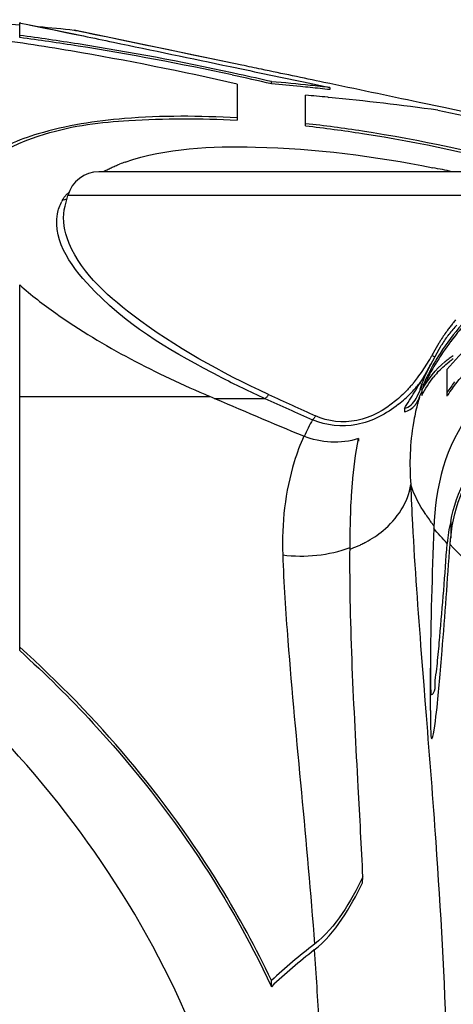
# Model space of a CAD drawing. Header units: millimetres. Extents: x 0 to 297, y 0 to 210.
# Tile 17 of 108: x 66 to 72, y 162 to 176. Entities that reach past the tile are written whole.
import ezdxf

# ---------------------------------------------------------------- set-up
doc = ezdxf.new("R2010")
doc.units = ezdxf.units.MM
doc.header["$LTSCALE"] = 16.335
doc.layers.get('0').update_dxf_attribs({"linetype": 'CONTINUOUS'})
doc.layers.add('08_SURFACES', color=7, linetype='CONTINUOUS')

msp = doc.modelspace()

# ---------------------------------------------------------------- linework, layer by layer
at = {"color": 7, "linetype": 'Continuous'}
for p, q in [((69.038, 175.34), (66.705, 175.825)), ((71.852, 174.748), (71.509, 174.82)), ((72.538, 174.603), (71.852, 174.748)), ((67.048, 173.857), (76.803, 173.857)), ((66.576, 173.377), (66.616, 173.525))]:
    msp.add_line(p, q, dxfattribs=at)
at = {"color": 9, "linetype": 'Continuous'}
for p, q in [((66.556, 173.462), (66.542, 173.463)), ((76.095, 173.525), (66.616, 173.525)), ((71.537, 167.144), (71.571, 166.708)), ((71.571, 166.708), (71.588, 166.494)), ((71.588, 166.494), (71.604, 166.282)), ((71.588, 166.494), (71.604, 166.282))]:
    msp.add_line(p, q, dxfattribs=at)
at = {"color": 7, "linetype": 'Continuous'}
for points in [[(67.563, 175.647), (67.337, 175.694), (67.239, 175.714), (67.15, 175.733), (67.07, 175.749), (66.997, 175.764), (66.932, 175.778), (66.874, 175.79), (66.824, 175.8), (66.783, 175.809), (66.75, 175.816), (66.725, 175.82), (66.71, 175.824), (66.705, 175.825)], [(69.038, 175.339), (68.794, 175.391), (68.568, 175.438), (68.36, 175.481), (68.17, 175.521), (67.996, 175.557), (67.837, 175.59), (67.693, 175.62), (67.563, 175.647)]]:
    msp.add_lwpolyline(points, dxfattribs=at)
at = {"color": 9, "linetype": 'Continuous'}
for points in [[(66.603, 173.477), (66.596, 173.473), (66.584, 173.467), (66.57, 173.464), (66.556, 173.462)], [(71.685, 171.299), (71.697, 171.293), (71.709, 171.288), (71.721, 171.284), (71.727, 171.282)], [(69.41, 170.756), (69.406, 170.747), (69.401, 170.739), (69.395, 170.731), (69.39, 170.724), (69.384, 170.717), (69.378, 170.711), (69.372, 170.706), (69.366, 170.702), (69.361, 170.699)], [(70.064, 170.455), (70.06, 170.447), (70.056, 170.44), (70.051, 170.432), (70.046, 170.425), (70.041, 170.419), (70.036, 170.414), (70.031, 170.409), (70.027, 170.404), (70.022, 170.401)]]:
    msp.add_lwpolyline(points, dxfattribs=at)
at = {"color": 7, "linetype": 'Continuous'}
for centre, radius, start, end in [((67.048, 173.409), 0.447, 90, 165), ((68.149, 171.852), 2.261, 108.9929, 111.0658), ((68.388, 157.435), 16.806, 77.7216, 78.636)]:
    msp.add_arc(centre, radius, start, end, dxfattribs=at)
at = {"color": 9, "linetype": 'Continuous'}
for centre, radius, start, end in [((67.121, 173.137), 0.665, 150.5903, 152.6811), ((74.216, 169.965), 2.861, 142.7491, 143.927), ((74.216, 169.965), 2.861, 141.5326, 142.749), ((74.217, 169.964), 2.863, 140.2785, 141.5327), ((74.218, 169.963), 2.864, 143.9274, 147.247), ((74.222, 169.961), 2.868, 148.2894, 151.2543), ((74.219, 169.962), 2.865, 147.2473, 148.2886), ((69.619, 172.388), 2.335, 329.0727, 332.1958), ((74.225, 169.959), 2.872, 151.8075, 152.1897), ((74.225, 169.959), 2.871, 151.254, 151.8075), ((69.707, 172.335), 2.232, 322.8481, 329.0954), ((74.838, 182.846), 13.325, 242.74, 245.7268), ((69.811, 172.257), 2.102, 320.1936, 322.8251), ((69.865, 172.213), 2.033, 319.5952, 320.182), ((69.912, 172.216), 2.068, 317.9917, 318.9661), ((69.865, 172.256), 2.129, 318.9726, 321.2623), ((118.013, 275.681), 115.636, 245.14591, 245.50249), ((70.063, 172.069), 1.857, 308.61, 315.6312), ((69.955, 172.177), 2.009, 315.5676, 317.9986), ((120.344, 282.899), 123.24, 245.56297, 245.90018)]:
    msp.add_arc(centre, radius, start, end, dxfattribs=at)
at = {"color": 7, "linetype": 'Continuous'}
for points, knots in [([(70.181, 175.1), (69.891, 175.161), (69.51, 175.241), (69.129, 175.321), (69.038, 175.34)], [0, 0, 0, 0, 0.761622, 1, 1, 1, 1]), ([(67.413, 173.99), (67.989, 174.188), (69.463, 174.253), (70.886, 174.075), (71.699, 173.912)], [0, 0, 0, 0, 0.423455, 1, 1, 1, 1]), ([(67.11, 173.857), (67.127, 173.866), (67.163, 173.885), (67.199, 173.903), (67.217, 173.912)], [0, 0, 0, 0, 0.490456, 1, 1, 1, 1]), ([(67.217, 173.912), (67.237, 173.92), (67.276, 173.938), (67.316, 173.954), (67.336, 173.962)], [0, 0, 0, 0, 0.490898, 1, 1, 1, 1])]:
    msp.add_open_spline(points, degree=3, knots=knots, dxfattribs=at)
msp.add_open_spline([(71.509, 174.82), (71.067, 174.914), (70.624, 175.007), (70.181, 175.1)], degree=3, dxfattribs=at)
at = {"color": 9, "linetype": 'Continuous'}
for points in [[(66.471, 173.27), (66.482, 173.33), (66.502, 173.388), (66.53, 173.442)], [(66.604, 172.937), (66.556, 173.076), (66.539, 173.235), (66.576, 173.377)], [(71.336, 170.81), (71.286, 170.758), (71.234, 170.709), (71.178, 170.664)]]:
    msp.add_open_spline(points, degree=3, dxfattribs=at)
for points, knots in [([(66.542, 173.463), (66.545, 173.47), (66.553, 173.482), (66.561, 173.494), (66.565, 173.5)], [0, 0, 0, 0, 0.494361, 1, 1, 1, 1]), ([(66.565, 173.5), (66.575, 173.513), (66.596, 173.538), (66.619, 173.561), (66.632, 173.572)], [0, 0, 0, 0, 0.485575, 1, 1, 1, 1]), ([(68.735, 171.001), (68.111, 171.323), (67.196, 171.83), (66.397, 172.876), (66.471, 173.27)], [0, 0, 0, 0, 0.636894, 1, 1, 1, 1]), ([(69.41, 170.756), (68.747, 171.06), (67.712, 171.627), (66.757, 172.491), (66.604, 172.937)], [0, 0, 0, 0, 0.607187, 1, 1, 1, 1]), ([(71.413, 170.895), (71.4, 170.881), (71.375, 170.852), (71.349, 170.824), (71.336, 170.81)], [0, 0, 0, 0, 0.499653, 1, 1, 1, 1]), ([(71.221, 170.618), (71.052, 170.484), (70.663, 170.273), (70.211, 170.319), (70.022, 170.401)], [0, 0, 0, 0, 0.510723, 1, 1, 1, 1]), ([(71.178, 170.664), (71.022, 170.536), (70.663, 170.333), (70.239, 170.376), (70.064, 170.455)], [0, 0, 0, 0, 0.511674, 1, 1, 1, 1]), ([(71.39, 169.5), (71.396, 169.316), (71.432, 168.529), (71.49, 167.744), (71.537, 167.144)], [0, 0, 0, 0, 0.23441, 1, 1, 1, 1]), ([(71.604, 166.282), (71.651, 165.696), (71.848, 163.202), (71.952, 160.695), (71.886, 158.783)], [0, 0, 0, 0, 0.23509, 1, 1, 1, 1])]:
    msp.add_open_spline(points, degree=3, knots=knots, dxfattribs=at)
at = {"layer": '08_SURFACES', "color": 7, "linetype": 'Continuous'}
for p, q in [((65.944, 175.725), (65.944, 175.928)), ((65.959, 175.926), (65.944, 175.928)), ((65.959, 175.926), (66.058, 175.906)), ((65.96, 175.926), (66.058, 175.906)), ((66.058, 175.906), (66.399, 175.836)), ((66.399, 175.836), (66.487, 175.817)), ((66.399, 175.836), (66.833, 175.746)), ((69.003, 175.211), (68.902, 175.233)), ((69.002, 175.211), (68.902, 175.233)), ((69.45, 175.08), (69.45, 175.11)), ((69.963, 175.093), (70.264, 175.029)), ((68.972, 175.074), (68.972, 174.575)), ((70.264, 175.029), (70.264, 174.999)), ((69.927, 174.495), (69.927, 174.921)), ((70.234, 174.892), (70.25, 174.891)), ((70.234, 174.892), (70.25, 174.891)), ((71.768, 174.712), (72.313, 174.596)), ((65.944, 167.187), (65.944, 172.279)), ((71.8, 171.414), (71.78, 171.38)), ((71.78, 171.38), (71.638, 171.118)), ((71.638, 171.118), (71.617, 171.075)), ((71.617, 171.075), (71.598, 171.033)), ((71.618, 171.077), (71.617, 171.075)), ((71.894, 171.1), (71.894, 170.732)), ((71.567, 170.9), (71.567, 170.859)), ((71.547, 170.814), (71.547, 170.741)), ((71.302, 170.558), (71.302, 170.512)), ((70.663, 170.139), (70.661, 170.103)), ((71.947, 168.985), (71.947, 168.76)), ((71.665, 166.352), (71.665, 166.942)), ((70.72, 163.954), (70.724, 164.037)), ((69.45, 162.507), (69.45, 162.595))]:
    msp.add_line(p, q, dxfattribs=at)
at = {"layer": '08_SURFACES', "color": 9, "linetype": 'Continuous'}
for p, q in [((71.598, 171.033), (71.593, 171.02)), ((65.944, 170.726), (68.593, 170.726)), ((68.654, 170.699), (69.36, 170.699))]:
    msp.add_line(p, q, dxfattribs=at)
at = {"layer": '08_SURFACES', "color": 7, "linetype": 'Continuous'}
for points in [[(66.058, 175.906), (66.096, 175.898), (66.141, 175.889), (66.252, 175.866)], [(66.252, 175.866), (66.321, 175.852), (66.399, 175.836)], [(66.487, 175.817), (66.588, 175.796), (66.703, 175.772), (66.833, 175.746)], [(71.938, 168.665), (71.939, 168.681), (71.94, 168.697), (71.942, 168.712), (71.943, 168.728), (71.945, 168.744), (71.947, 168.76)]]:
    msp.add_lwpolyline(points, dxfattribs=at)
for centre, radius, start, end in [((61.484, 125.379), 50.715, 84.9548, 86.0367), ((61.484, 125.379), 50.715, 84.0914, 84.6558), ((60.28, 137.724), 38.348, 80.4281, 82.2268), ((60.761, 137.755), 38.352, 81.0013, 82.2325), ((60.761, 137.748), 38.329, 80.9961, 82.2279), ((60.239, 137.487), 38.588, 76.919, 80.4255), ((60.729, 137.564), 38.546, 77.758, 80.9991), ((60.729, 137.556), 38.524, 77.7508, 80.9939), ((60.689, 137.365), 38.719, 76.9224, 77.7524), ((60.687, 137.365), 38.749, 76.9302, 77.608), ((66.152, 137.72), 37.535, 84.1291, 84.9604), ((66.153, 137.718), 37.507, 84.3339, 84.9573), ((66.15, 137.693), 37.532, 83.917, 84.3339), ((66.15, 137.695), 37.56, 83.9207, 84.1292), ((66.149, 137.685), 37.57, 83.712, 83.9207), ((66.149, 137.677), 37.548, 83.7081, 83.917), ((66.63, 137.682), 37.385, 84.4684, 84.9413), ((66.622, 137.603), 37.464, 82.1061, 84.4437), ((74.615, 169.509), 3.352, 138.5296, 147.1852), ((73.585, 170.322), 2.091, 138.0115, 142.6265), ((74.623, 169.503), 3.334, 139.0803, 143.3647), ((74.527, 169.504), 3.256, 140.1107, 146.2843), ((73.642, 170.28), 2.163, 144.9168, 147.2077), ((73.616, 170.298), 2.132, 142.6183, 144.9152), ((73.665, 170.264), 2.191, 147.2051, 148.3581), ((74.528, 169.566), 3.247, 147.2037, 152.9346), ((74.488, 169.531), 3.209, 146.2935, 148.8141), ((72.616, 170.301), 1.177, 125.9853, 129.4408), ((72.622, 170.288), 1.155, 123.5868, 127.2196), ((72.609, 170.311), 1.165, 122.4961, 125.9827), ((74.454, 169.551), 3.169, 148.8119, 152.9735), ((65.472, 174.538), 7.05, 331.0687, 331.5623), ((74.46, 169.602), 3.17, 152.9493, 155.8338), ((74.417, 169.57), 3.128, 152.9781, 154.7565), ((72.705, 170.2), 1.275, 137.8018, 141.2014), ((60.702, 177.297), 12.56, 328.7858, 329.3903), ((72.404, 170.388), 0.981, 148.546, 150.1014), ((74.161, 169.233), 2.745, 141.8702, 145.6408), ((74.163, 169.23), 2.721, 143.6325, 146.1711), ((56.858, 179.637), 17.06, 327.8483, 328.7564), ((74.163, 169.23), 2.721, 146.171, 146.5021), ((73.738, 168.544), 1.845, 166.1623, 175.7772), ((-58.354, 177.653), 130.601, 355.4036, 356.05344), ((75.479, 156.05), 8.898, 127.6061, 132.653), ((75.456, 156.107), 8.777, 128.0463, 133.1847)]:
    msp.add_arc(centre, radius, start, end, dxfattribs=at)
at = {"layer": '08_SURFACES', "color": 9, "linetype": 'Continuous'}
for centre, radius, start, end in [((73.967, 169.979), 2.593, 156.3136, 158.3292), ((74.046, 169.947), 2.678, 158.3326, 160.8758), ((74.225, 169.888), 2.836, 163.1399, 165.279), ((72.602, 168.949), 2.96, 150.634, 155.6488), ((73.687, 170.473), 2.508, 213.6532, 215.6974), ((69.937, 170.253), 1.761, 290.1086, 294.0945)]:
    msp.add_arc(centre, radius, start, end, dxfattribs=at)
at = {"layer": '08_SURFACES', "color": 7, "linetype": 'Continuous'}
for points, knots in [([(66.833, 175.746), (66.972, 175.717), (67.653, 175.576), (68.334, 175.434), (68.876, 175.32)], [0, 0, 0, 0, 0.203654, 1, 1, 1, 1]), ([(68.972, 174.606), (68.45, 174.634), (67.515, 174.642), (66.322, 174.457), (65.471, 174.122), (65.213, 173.651), (65.213, 173.454)], [0, 0, 0, 0, 0.371787, 0.660919, 0.859903, 1, 1, 1, 1]), ([(65.221, 173.523), (65.287, 173.974), (66.273, 174.458), (67.55, 174.598), (68.47, 174.602), (68.972, 174.575)], [0, 0, 0, 0, 0.336409, 0.629295, 1, 1, 1, 1]), ([(73.117, 173.907), (72.328, 174.123), (71.265, 174.352), (70.191, 174.496), (69.927, 174.525)], [0, 0, 0, 0, 0.754484, 1, 1, 1, 1]), ([(69.927, 174.495), (70.191, 174.465), (71.263, 174.321), (72.325, 174.093), (73.112, 173.878)], [0, 0, 0, 0, 0.245511, 1, 1, 1, 1]), ([(65.944, 172.279), (66.104, 172.138), (66.919, 171.511), (67.846, 171.047), (68.593, 170.726)], [0, 0, 0, 0, 0.207224, 1, 1, 1, 1]), ([(71.642, 171.128), (71.631, 171.109), (71.61, 171.071), (71.589, 171.034), (71.578, 171.015)], [0, 0, 0, 0, 0.501196, 1, 1, 1, 1]), ([(71.578, 171.015), (71.567, 170.996), (71.545, 170.958), (71.523, 170.921), (71.512, 170.902)], [0, 0, 0, 0, 0.500982, 1, 1, 1, 1]), ([(71.302, 170.558), (71.319, 170.563), (71.406, 170.596), (71.463, 170.682), (71.491, 170.75)], [0, 0, 0, 0, 0.19341, 1, 1, 1, 1]), ([(71.495, 170.678), (71.498, 170.683), (71.503, 170.694), (71.508, 170.705), (71.51, 170.711)], [0, 0, 0, 0, 0.488636, 1, 1, 1, 1]), ([(71.51, 170.711), (71.516, 170.725), (71.528, 170.752), (71.541, 170.778), (71.547, 170.791)], [0, 0, 0, 0, 0.513121, 1, 1, 1, 1]), ([(71.947, 168.985), (72.027, 169.397), (72.427, 170.194), (73.211, 170.62), (73.617, 170.715)], [0, 0, 0, 0, 0.50093, 1, 1, 1, 1]), ([(71.302, 170.512), (71.359, 170.522), (71.439, 170.577), (71.483, 170.652), (71.495, 170.678)], [0, 0, 0, 0, 0.669221, 1, 1, 1, 1]), ([(71.947, 168.76), (71.99, 169.206), (72.352, 170.096), (73.184, 170.579), (73.617, 170.682)], [0, 0, 0, 0, 0.501049, 1, 1, 1, 1]), ([(70.562, 169.268), (70.566, 169.348), (70.585, 169.64), (70.621, 169.931), (70.663, 170.139)], [0, 0, 0, 0, 0.274059, 1, 1, 1, 1]), ([(71.665, 166.942), (71.665, 166.89), (71.669, 166.773), (71.662, 166.682), (71.673, 166.561), (71.741, 166.626), (71.721, 166.738), (71.75, 166.891), (71.77, 167.107), (71.806, 167.484), (71.85, 168.027), (71.882, 168.462), (71.898, 168.679)], [0, 0, 0, 0, 0.062302, 0.130601, 0.147909, 0.15906, 0.215433, 0.281121, 0.345298, 0.475699, 0.737513, 1, 1, 1, 1]), ([(70.724, 164.037), (70.704, 164.454), (70.624, 165.982), (70.536, 167.512), (70.545, 168.624)], [0, 0, 0, 0, 0.27314, 1, 1, 1, 1]), ([(69.45, 162.595), (69.237, 163.045), (68.304, 164.756), (67.023, 166.269), (65.944, 167.236)], [0, 0, 0, 0, 0.255856, 1, 1, 1, 1]), ([(65.944, 167.187), (66.301, 166.865), (67.692, 165.49), (68.828, 163.846), (69.45, 162.507)], [0, 0, 0, 0, 0.245494, 1, 1, 1, 1]), ([(71.665, 166.352), (71.665, 166.221), (71.666, 165.724), (71.765, 166.417), (71.788, 166.738), (71.816, 167.044), (71.827, 167.188)], [0, 0, 0, 0, 0.241217, 0.472937, 0.735667, 1, 1, 1, 1]), ([(68.972, 159.868), (68.853, 160.485), (68.154, 162.833), (66.728, 164.92), (65.467, 166.218)], [0, 0, 0, 0, 0.257693, 1, 1, 1, 1])]:
    msp.add_open_spline(points, degree=3, knots=knots, dxfattribs=at)
for points in [[(68.876, 175.32), (69.238, 175.244), (69.601, 175.169), (69.963, 175.093)], [(72.661, 171.749), (72.368, 171.588), (72.103, 171.362), (71.894, 171.1)], [(71.972, 170.843), (72.212, 171.168), (72.533, 171.446), (72.893, 171.628)], [(71.547, 170.814), (71.628, 170.964), (71.737, 171.103), (71.868, 171.211)], [(71.76, 171.057), (71.81, 171.112), (71.865, 171.162), (71.924, 171.207)], [(71.547, 170.741), (71.593, 170.833), (71.647, 170.92), (71.711, 171)], [(71.491, 170.75), (71.51, 170.793), (71.53, 170.836), (71.554, 170.877)], [(69.901, 170.172), (69.462, 170.351), (69.028, 170.538), (68.593, 170.726)], [(72.226, 170.498), (71.872, 170.062), (71.73, 169.455), (71.711, 168.893)], [(70.663, 170.139), (70.42, 170.063), (70.136, 170.076), (69.901, 170.172)], [(70.545, 168.624), (70.547, 168.839), (70.551, 169.053), (70.562, 169.268)], [(71.711, 168.893), (71.689, 168.243), (71.664, 167.593), (71.665, 166.942)], [(70.724, 164.037), (70.552, 163.693), (70.354, 163.335), (70.049, 163.1)], [(70.047, 163.019), (70.349, 163.256), (70.547, 163.611), (70.72, 163.954)]]:
    msp.add_open_spline(points, degree=3, dxfattribs=at)
at = {"layer": '08_SURFACES', "color": 9, "linetype": 'Continuous'}
for points, knots in [([(71.482, 170.609), (71.46, 170.527), (71.381, 170.163), (71.369, 169.786), (71.39, 169.5)], [0, 0, 0, 0, 0.228389, 1, 1, 1, 1]), ([(69.9, 170.172), (69.849, 170.057), (69.654, 169.529), (69.592, 168.956), (69.607, 168.521)], [0, 0, 0, 0, 0.224127, 1, 1, 1, 1]), ([(70.764, 168.698), (70.849, 168.743), (71.139, 168.93), (71.357, 169.253), (71.39, 169.5)], [0, 0, 0, 0, 0.278371, 1, 1, 1, 1]), ([(71.712, 168.926), (71.702, 168.94), (71.681, 168.967), (71.66, 168.995), (71.65, 169.009)], [0, 0, 0, 0, 0.504926, 1, 1, 1, 1]), ([(70.656, 168.645), (70.675, 168.653), (70.711, 168.67), (70.747, 168.688), (70.764, 168.698)], [0, 0, 0, 0, 0.502325, 1, 1, 1, 1]), ([(69.607, 168.521), (69.621, 168.122), (69.743, 166.313), (69.948, 164.511), (70.049, 163.1)], [0, 0, 0, 0, 0.219916, 1, 1, 1, 1]), ([(70.047, 163.019), (70.071, 162.676), (70.159, 161.258), (70.182, 159.835), (70.138, 158.76)], [0, 0, 0, 0, 0.24253, 1, 1, 1, 1])]:
    msp.add_open_spline(points, degree=3, knots=knots, dxfattribs=at)
for points in [[(71.6, 169.083), (71.513, 169.212), (71.438, 169.352), (71.39, 169.5)], [(71.898, 168.679), (71.833, 168.749), (71.77, 168.82), (71.71, 168.893)], [(72.302, 168.313), (72.176, 168.425), (72.053, 168.542), (71.938, 168.665)], [(69.607, 168.521), (69.919, 168.479), (70.251, 168.513), (70.545, 168.624)]]:
    msp.add_open_spline(points, degree=3, dxfattribs=at)

doc.saveas('drawing.dxf')
